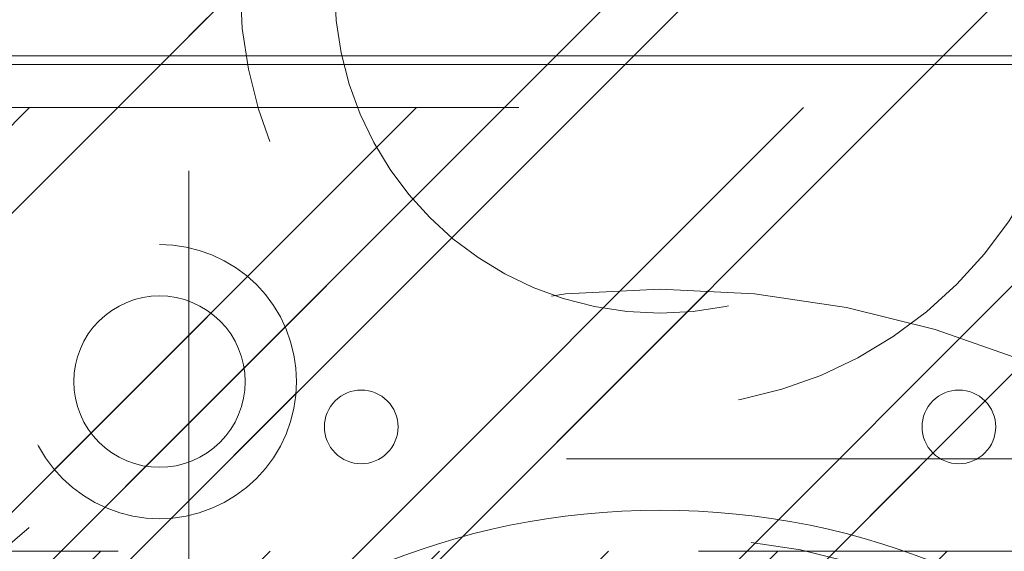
# Model space of a CAD drawing. Header units: inches. Extents: x -465 to -303, y -234 to 7.
# Tile 63 of 71: x -331.57 to -329.31, y 2.28 to 3.5. Entities that reach past the tile are written whole.
import ezdxf

# ---------------------------------------------------------------- set-up
doc = ezdxf.new("R2010")
doc.units = ezdxf.units.IN
doc.header["$LTSCALE"] = 32
doc.header["$MEASUREMENT"] = 0
doc.linetypes.add('Dash Style-1', pattern=[0.083328, 0.041656, -0.041672])
for name, color, linetype, lineweight in [('DashLine', 7, 'Dash Style-1', 13), ('DashLineFill', 7, 'Dash Style-1', 13), ('Drawing', 7, 'Continuous', 18), ('None', 7, 'Continuous', 18), ('SolidLine', 7, 'Continuous', 15), ('Wood_1-H', 7, 'Continuous', 13)]:
    doc.layers.add(name, color=color, linetype=linetype, lineweight=lineweight)
doc.layers.add('Electrical', color=1, linetype='Dash Style-1', lineweight=15, true_color=0xff0000)
pattern_1 = [(45, (0, 0), (-1.61301565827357, 1.935715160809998), []), (45, (-1.0608, 1.0608), (-0.4723460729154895, 0.4167612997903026), [])]

# ---------------------------------------------------------------- blocks, each defined once
blk = doc.blocks.new('1BRPFY-Leg_Plate (2D)')
at = {"layer": 'DashLineFill', "linetype": 'Continuous', "lineweight": 13}
h = blk.add_hatch(dxfattribs=at)
h.set_pattern_fill('Steel', color=253, style=0, pattern_type=2)
h.set_pattern_definition(pattern_1)
edge = h.paths.add_edge_path()
edge.add_arc((-1.704724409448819, -1.704724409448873), 0.125984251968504, 179.9999999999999, 269.9999999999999)
edge.add_line((-1.704724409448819, -1.830708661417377), (1.704724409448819, -1.830708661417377))
edge.add_arc((1.704724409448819, -1.704724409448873), 0.125984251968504, 270.0000000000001, 360.0000000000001)
edge.add_line((1.830708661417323, -1.704724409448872), (1.830708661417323, 1.704724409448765))
edge.add_arc((1.704724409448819, 1.704724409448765), 0.1259842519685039, 0, 90)
edge.add_line((1.704724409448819, 1.830708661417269), (-1.704724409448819, 1.830708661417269))
edge.add_arc((-1.704724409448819, 1.704724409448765), 0.1259842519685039, 90, 180)
edge.add_line((-1.830708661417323, 1.704724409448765), (-1.830708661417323, -1.704724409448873))
at = {"layer": 'DashLineFill', "flags": 128}
blk.add_lwpolyline([(-1.830708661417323, -1.704724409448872, 0.414213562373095), (-1.704724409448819, -1.830708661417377), (1.704724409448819, -1.830708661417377, 0.414213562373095), (1.830708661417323, -1.704724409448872), (1.830708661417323, 1.704724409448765, 0.414213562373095), (1.704724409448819, 1.830708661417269), (-1.704724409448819, 1.830708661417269, 0.414213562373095), (-1.830708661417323, 1.704724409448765)], format="xyb", close=True, dxfattribs=at)
blk = doc.blocks.new('1BRPX5-Util_Bkt_Sm-F (2D)')
at = {"layer": 'DashLineFill', "linetype": 'Continuous', "lineweight": 13}
h = blk.add_hatch(dxfattribs=at)
h.set_pattern_fill('Steel', color=253, style=0, pattern_type=2)
h.set_pattern_definition(pattern_1)
edge = h.paths.add_edge_path()
edge.add_line((-4.468503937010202, 4.413385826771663), (-3.12992125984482, 4.413385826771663))
edge.add_line((-3.12992125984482, 4.413385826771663), (-3.12992125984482, -1.854330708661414))
edge.add_line((-3.12992125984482, -1.854330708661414), (-4.468503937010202, -1.854330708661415))
edge.add_line((-4.468503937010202, -1.854330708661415), (-4.468503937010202, -1.988188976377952))
edge.add_line((-4.468503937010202, -1.988188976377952), (-2.421259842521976, -1.988188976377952))
edge.add_line((-2.421259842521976, -1.988188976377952), (-2.421259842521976, -2.366141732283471))
edge.add_arc((-2.303149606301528, -2.366141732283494), 0.1181102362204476, 179.9999999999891, 270.000000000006)
edge.add_line((-2.303149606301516, -2.484251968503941), (2.303149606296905, -2.484251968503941))
edge.add_arc((2.303149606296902, -2.366141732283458), 0.1181102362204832, 270.0000000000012, 359.9999999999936)
edge.add_line((2.421259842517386, -2.366141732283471), (2.421259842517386, -1.988188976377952))
edge.add_line((2.421259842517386, -1.988188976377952), (4.468503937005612, -1.988188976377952))
edge.add_line((4.468503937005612, -1.988188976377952), (4.468503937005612, -1.854330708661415))
edge.add_line((4.468503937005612, -1.854330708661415), (3.12992125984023, -1.854330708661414))
edge.add_line((3.12992125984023, -1.854330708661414), (3.12992125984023, 4.413385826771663))
edge.add_line((3.12992125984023, 4.413385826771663), (4.468503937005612, 4.413385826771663))
edge.add_line((4.468503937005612, 4.413385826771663), (4.468503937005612, 4.547244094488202))
edge.add_line((4.468503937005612, 4.547244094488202), (2.421259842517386, 4.547244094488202))
edge.add_line((2.421259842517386, 4.547244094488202), (2.421259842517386, 4.925196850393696))
edge.add_arc((2.303149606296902, 4.925196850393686), 0.1181102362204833, 5.365542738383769e-12, 89.99999999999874)
edge.add_line((2.303149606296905, 5.043307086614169), (-2.303149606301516, 5.043307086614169))
edge.add_arc((-2.303149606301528, 4.92519685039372), 0.1181102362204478, 89.99999999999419, 180.0000000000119)
edge.add_line((-2.421259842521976, 4.925196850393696), (-2.421259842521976, 4.547244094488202))
edge.add_line((-2.421259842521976, 4.547244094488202), (-4.468503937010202, 4.547244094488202))
edge.add_line((-4.468503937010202, 4.547244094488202), (-4.468503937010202, 4.413385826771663))
blk = doc.blocks.new('Slate-LegBrace (2D)')
at = {"layer": 'DashLineFill', "linetype": 'Continuous', "lineweight": 13}
h = blk.add_hatch(dxfattribs=at)
h.set_pattern_fill('Steel', color=253, style=0, pattern_type=2)
h.set_pattern_definition(pattern_1)
edge = h.paths.add_edge_path()
edge.add_line((-2.199587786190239, 0.1351515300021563), (-1.374775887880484, 0.1351515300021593))
edge.add_arc((3.636636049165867e-15, 0.01355418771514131), 1.380142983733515, 5.054592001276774, 174.9454079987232, ccw=False)
edge.add_line((1.374775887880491, 0.1351515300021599), (2.199718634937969, 0.1351515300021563))
edge.add_arc((6.542437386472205e-05, 0.01705725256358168), 2.202821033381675, 3.07312710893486, 176.9268728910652)
h = blk.add_hatch(dxfattribs=at)
h.set_pattern_fill('Steel', color=253, style=0, pattern_type=2)
h.set_pattern_definition(pattern_1)
h.paths.add_polyline_path([(-0.6866374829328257, 1.819226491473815), (-0.6949338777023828, 1.819634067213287), (-0.7031503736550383, 1.820852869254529), (-0.7112078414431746, 1.822871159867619), (-0.719028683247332, 1.825669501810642), (-0.7265375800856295, 1.829220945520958), (-0.7336622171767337, 1.833491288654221), (-0.7403339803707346, 1.83843940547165), (-0.7464886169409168, 1.844017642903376), (-0.7520668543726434, 1.850172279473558), (-0.7570149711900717, 1.856844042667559), (-0.7612853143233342, 1.863968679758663), (-0.7648367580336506, 1.871477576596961), (-0.7676350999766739, 1.879298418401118), (-0.7696533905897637, 1.887355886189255), (-0.7708721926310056, 1.89557238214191), (-0.7712797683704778, 1.903868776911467), (-0.7708721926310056, 1.912165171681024), (-0.7696533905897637, 1.92038166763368), (-0.7676350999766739, 1.928439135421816), (-0.7648367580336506, 1.936259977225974), (-0.7612853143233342, 1.943768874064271), (-0.7570149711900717, 1.950893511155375), (-0.7520668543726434, 1.957565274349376), (-0.7464886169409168, 1.963719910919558), (-0.7403339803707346, 1.969298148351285), (-0.7336622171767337, 1.974246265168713), (-0.7265375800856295, 1.978516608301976), (-0.719028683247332, 1.982068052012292), (-0.7112078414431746, 1.984866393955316), (-0.7031503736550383, 1.986884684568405), (-0.6949338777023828, 1.988103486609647), (-0.6866374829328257, 1.988511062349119), (-0.6783410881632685, 1.988103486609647), (-0.670124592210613, 1.986884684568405), (-0.6620671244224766, 1.984866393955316), (-0.6542462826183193, 1.982068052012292), (-0.6467373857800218, 1.978516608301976), (-0.6396127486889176, 1.974246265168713), (-0.6329409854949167, 1.969298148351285), (-0.6267863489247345, 1.963719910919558), (-0.6212081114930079, 1.957565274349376), (-0.6162599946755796, 1.950893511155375), (-0.6119896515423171, 1.943768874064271), (-0.6084382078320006, 1.936259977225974), (-0.6056398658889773, 1.928439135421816), (-0.6036215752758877, 1.92038166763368), (-0.6024027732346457, 1.912165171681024), (-0.6019951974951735, 1.903868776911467), (-0.6024027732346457, 1.89557238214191), (-0.6036215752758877, 1.887355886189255), (-0.6056398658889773, 1.879298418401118), (-0.6084382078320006, 1.871477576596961), (-0.6119896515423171, 1.863968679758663), (-0.6162599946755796, 1.856844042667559), (-0.6212081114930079, 1.850172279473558), (-0.6267863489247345, 1.844017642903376), (-0.6329409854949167, 1.83843940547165), (-0.6396127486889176, 1.833491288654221), (-0.6467373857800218, 1.829220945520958), (-0.6542462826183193, 1.825669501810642), (-0.6620671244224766, 1.822871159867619), (-0.670124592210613, 1.820852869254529), (-0.6783410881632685, 1.819634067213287)])
h = blk.add_hatch(dxfattribs=at)
h.set_pattern_fill('Steel', color=253, style=0, pattern_type=2)
h.set_pattern_definition(pattern_1)
h.paths.add_polyline_path([(0.6865492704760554, 1.819226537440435), (0.6782533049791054, 1.81964275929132), (0.6700380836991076, 1.820870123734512), (0.661982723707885, 1.822896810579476), (0.654164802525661, 1.825703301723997), (0.6466596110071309, 1.829262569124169), (0.6395394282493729, 1.833540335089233), (0.6328728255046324, 1.838495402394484), (0.6267240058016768, 1.844080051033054), (0.6211521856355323, 1.850240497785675), (0.6162110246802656, 1.856917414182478), (0.6119481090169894, 1.864046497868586), (0.6084044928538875, 1.871559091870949), (0.6056143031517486, 1.879382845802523), (0.6036044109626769, 1.887442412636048), (0.6023941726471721, 1.895660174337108), (0.6019952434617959, 1.903956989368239), (0.6024114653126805, 1.912252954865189), (0.6036388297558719, 1.920468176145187), (0.6056655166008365, 1.92852353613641), (0.6084720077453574, 1.936341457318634), (0.6120312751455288, 1.943846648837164), (0.6163090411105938, 1.950966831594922), (0.6212641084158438, 1.957633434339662), (0.626848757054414, 1.963782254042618), (0.6330092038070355, 1.969354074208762), (0.6396861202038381, 1.974295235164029), (0.6468152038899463, 1.978558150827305), (0.6543277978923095, 1.982101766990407), (0.6621515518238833, 1.984891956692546), (0.6702111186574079, 1.986901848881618), (0.6784288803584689, 1.988112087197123), (0.6867256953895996, 1.988511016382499), (0.6950216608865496, 1.988094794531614), (0.7032368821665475, 1.986867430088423), (0.71129224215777, 1.984840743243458), (0.719110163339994, 1.982034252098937), (0.7266153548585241, 1.978474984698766), (0.733735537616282, 1.974197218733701), (0.7404021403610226, 1.969242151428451), (0.7465509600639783, 1.963657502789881), (0.7521227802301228, 1.957497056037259), (0.7570639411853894, 1.950820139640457), (0.7613268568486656, 1.943691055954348), (0.7648704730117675, 1.936178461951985), (0.7676606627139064, 1.928354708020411), (0.7696705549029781, 1.920295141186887), (0.7708807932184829, 1.912077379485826), (0.771279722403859, 1.903780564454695), (0.7708635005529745, 1.895484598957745), (0.7696361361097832, 1.887269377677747), (0.7676094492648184, 1.879214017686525), (0.7648029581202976, 1.871396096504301), (0.7612436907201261, 1.863890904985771), (0.7569659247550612, 1.856770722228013), (0.7520108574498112, 1.850104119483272), (0.7464262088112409, 1.843955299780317), (0.7402657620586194, 1.838383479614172), (0.7335888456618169, 1.833442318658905), (0.7264597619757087, 1.829179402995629), (0.7189471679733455, 1.825635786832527), (0.7111234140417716, 1.822845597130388), (0.7030638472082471, 1.820835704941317), (0.6948460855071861, 1.819625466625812)])
at = {"layer": 'DashLineFill', "flags": 128}
blk.add_lwpolyline([(-2.199587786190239, 0.1351515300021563), (-1.374775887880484, 0.1351515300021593, -0.9154551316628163), (1.374775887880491, 0.1351515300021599), (2.199718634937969, 0.1351515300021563, 0.9477524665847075)], format="xyb", close=True, dxfattribs=at)
for points in [[(-0.6866374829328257, 1.819226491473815), (-0.6949338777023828, 1.819634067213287), (-0.7031503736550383, 1.820852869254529), (-0.7112078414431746, 1.822871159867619), (-0.719028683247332, 1.825669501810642), (-0.7265375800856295, 1.829220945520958), (-0.7336622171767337, 1.833491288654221), (-0.7403339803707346, 1.83843940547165), (-0.7464886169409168, 1.844017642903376), (-0.7520668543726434, 1.850172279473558), (-0.7570149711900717, 1.856844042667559), (-0.7612853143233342, 1.863968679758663), (-0.7648367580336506, 1.871477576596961), (-0.7676350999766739, 1.879298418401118), (-0.7696533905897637, 1.887355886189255), (-0.7708721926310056, 1.89557238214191), (-0.7712797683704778, 1.903868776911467), (-0.7708721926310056, 1.912165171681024), (-0.7696533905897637, 1.92038166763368), (-0.7676350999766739, 1.928439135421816), (-0.7648367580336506, 1.936259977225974), (-0.7612853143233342, 1.943768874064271), (-0.7570149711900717, 1.950893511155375), (-0.7520668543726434, 1.957565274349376), (-0.7464886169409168, 1.963719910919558), (-0.7403339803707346, 1.969298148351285), (-0.7336622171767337, 1.974246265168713), (-0.7265375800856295, 1.978516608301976), (-0.719028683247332, 1.982068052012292), (-0.7112078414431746, 1.984866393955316), (-0.7031503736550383, 1.986884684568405), (-0.6949338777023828, 1.988103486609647), (-0.6866374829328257, 1.988511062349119), (-0.6783410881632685, 1.988103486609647), (-0.670124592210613, 1.986884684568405), (-0.6620671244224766, 1.984866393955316), (-0.6542462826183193, 1.982068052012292), (-0.6467373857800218, 1.978516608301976), (-0.6396127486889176, 1.974246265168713), (-0.6329409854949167, 1.969298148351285), (-0.6267863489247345, 1.963719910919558), (-0.6212081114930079, 1.957565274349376), (-0.6162599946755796, 1.950893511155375), (-0.6119896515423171, 1.943768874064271), (-0.6084382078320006, 1.936259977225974), (-0.6056398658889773, 1.928439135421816), (-0.6036215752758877, 1.92038166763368), (-0.6024027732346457, 1.912165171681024), (-0.6019951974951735, 1.903868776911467), (-0.6024027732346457, 1.89557238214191), (-0.6036215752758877, 1.887355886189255), (-0.6056398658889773, 1.879298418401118), (-0.6084382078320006, 1.871477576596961), (-0.6119896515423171, 1.863968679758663), (-0.6162599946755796, 1.856844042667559), (-0.6212081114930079, 1.850172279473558), (-0.6267863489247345, 1.844017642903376), (-0.6329409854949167, 1.83843940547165), (-0.6396127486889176, 1.833491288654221), (-0.6467373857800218, 1.829220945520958), (-0.6542462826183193, 1.825669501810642), (-0.6620671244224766, 1.822871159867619), (-0.670124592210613, 1.820852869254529), (-0.6783410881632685, 1.819634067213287)], [(0.6865492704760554, 1.819226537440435), (0.6782533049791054, 1.81964275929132), (0.6700380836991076, 1.820870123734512), (0.661982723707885, 1.822896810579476), (0.654164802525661, 1.825703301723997), (0.6466596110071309, 1.829262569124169), (0.6395394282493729, 1.833540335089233), (0.6328728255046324, 1.838495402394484), (0.6267240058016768, 1.844080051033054), (0.6211521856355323, 1.850240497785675), (0.6162110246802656, 1.856917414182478), (0.6119481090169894, 1.864046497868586), (0.6084044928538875, 1.871559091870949), (0.6056143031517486, 1.879382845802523), (0.6036044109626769, 1.887442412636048), (0.6023941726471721, 1.895660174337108), (0.6019952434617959, 1.903956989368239), (0.6024114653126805, 1.912252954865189), (0.6036388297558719, 1.920468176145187), (0.6056655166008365, 1.92852353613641), (0.6084720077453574, 1.936341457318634), (0.6120312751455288, 1.943846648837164), (0.6163090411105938, 1.950966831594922), (0.6212641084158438, 1.957633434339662), (0.626848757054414, 1.963782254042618), (0.6330092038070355, 1.969354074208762), (0.6396861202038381, 1.974295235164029), (0.6468152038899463, 1.978558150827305), (0.6543277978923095, 1.982101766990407), (0.6621515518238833, 1.984891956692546), (0.6702111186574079, 1.986901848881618), (0.6784288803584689, 1.988112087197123), (0.6867256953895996, 1.988511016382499), (0.6950216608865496, 1.988094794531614), (0.7032368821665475, 1.986867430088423), (0.71129224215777, 1.984840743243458), (0.719110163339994, 1.982034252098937), (0.7266153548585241, 1.978474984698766), (0.733735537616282, 1.974197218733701), (0.7404021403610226, 1.969242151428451), (0.7465509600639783, 1.963657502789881), (0.7521227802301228, 1.957497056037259), (0.7570639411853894, 1.950820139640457), (0.7613268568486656, 1.943691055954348), (0.7648704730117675, 1.936178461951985), (0.7676606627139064, 1.928354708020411), (0.7696705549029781, 1.920295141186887), (0.7708807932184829, 1.912077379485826), (0.771279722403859, 1.903780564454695), (0.7708635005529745, 1.895484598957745), (0.7696361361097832, 1.887269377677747), (0.7676094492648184, 1.879214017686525), (0.7648029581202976, 1.871396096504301), (0.7612436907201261, 1.863890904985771), (0.7569659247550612, 1.856770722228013), (0.7520108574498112, 1.850104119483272), (0.7464262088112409, 1.843955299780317), (0.7402657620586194, 1.838383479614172), (0.7335888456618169, 1.833442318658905), (0.7264597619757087, 1.829179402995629), (0.7189471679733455, 1.825635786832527), (0.7111234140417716, 1.822845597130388), (0.7030638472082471, 1.820835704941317), (0.6948460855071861, 1.819625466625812)]]:
    blk.add_lwpolyline(points, close=True, dxfattribs=at)
blk = doc.blocks.new('TLLegSleeve (2D)')
at = {"layer": 'DashLineFill', "linetype": 'Continuous', "lineweight": 13}
h = blk.add_hatch(dxfattribs=at)
h.set_pattern_fill('Steel', color=253, style=0, pattern_type=2)
h.set_pattern_definition(pattern_1)
edge = h.paths.add_edge_path()
edge.add_line((1.08267716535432, 1.402343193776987), (1.08267716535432, 2.913385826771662))
edge.add_arc((-1.707523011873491e-13, 2.913385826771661), 1.08267716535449, 4.479377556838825e-14, 180)
edge.add_line((-1.082677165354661, 2.913385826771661), (-1.08267716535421, 1.402343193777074))
edge.add_arc((-1.332267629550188e-15, 2.886579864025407e-15), 1.771653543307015, 127.6698869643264, 412.330113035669)
edge.add_line((1.08267716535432, 1.402343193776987), (1.08267716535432, 1.402343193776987))
edge = h.paths.add_edge_path()
edge.add_arc((1.665334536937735e-15, 2.91338582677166), 0.7480314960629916, 180, 360)
edge.add_arc((1.665334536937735e-15, 2.91338582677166), 0.7480314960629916, 9.54166404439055e-15, 180)
edge.add_line((-0.7480314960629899, 2.91338582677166), (-0.7480314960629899, 2.91338582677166))
edge = h.paths.add_edge_path()
edge.add_arc((-1.723066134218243e-13, 5.70119602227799e-16), 1.437007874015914, 180, 360)
edge.add_arc((-1.723066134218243e-13, 9.149983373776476e-17), 1.437007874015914, 9.541664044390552e-15, 180)
edge.add_line((-1.437007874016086, 3.308097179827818e-16), (-1.437007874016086, 3.308097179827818e-16))
at = {"layer": 'DashLine', "color": 8, "flags": 128}
for points in [[(0.9645669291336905, 2.913385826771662), (0.9599222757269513, 2.818841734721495), (0.9460330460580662, 2.725208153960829), (0.9230330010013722, 2.633386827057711), (0.8911436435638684, 2.544262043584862), (0.8506720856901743, 2.458692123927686), (0.8020080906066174, 2.37750115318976), (0.7456203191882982, 2.301471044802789), (0.6820518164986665, 2.231334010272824), (0.6119147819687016, 2.167765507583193), (0.5358846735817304, 2.111377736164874), (0.4546937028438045, 2.062713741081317), (0.3691237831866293, 2.022242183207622), (0.2799989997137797, 1.990352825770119), (0.1881776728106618, 1.967352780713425), (0.09454409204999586, 1.95346355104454), (-1.71201635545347e-13, 1.9488188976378), (-0.09454409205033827, 1.95346355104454), (-0.1881776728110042, 1.967352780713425), (-0.2799989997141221, 1.990352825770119), (-0.3691237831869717, 2.022242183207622), (-0.454693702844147, 2.062713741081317), (-0.5358846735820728, 2.111377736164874), (-0.611914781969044, 2.167765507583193), (-0.6820518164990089, 2.231334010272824), (-0.7456203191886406, 2.301471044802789), (-0.8020080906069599, 2.37750115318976), (-0.8506720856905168, 2.458692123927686), (-0.8911436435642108, 2.544262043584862), (-0.9230330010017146, 2.633386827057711), (-0.9460330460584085, 2.725208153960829), (-0.9599222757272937, 2.818841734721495), (-0.9645669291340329, 2.913385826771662), (-0.9599222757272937, 3.007929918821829), (-0.9460330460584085, 3.101563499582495), (-0.9230330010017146, 3.193384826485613), (-0.8911436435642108, 3.282509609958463), (-0.8506720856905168, 3.368079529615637), (-0.8020080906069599, 3.449270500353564), (-0.7456203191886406, 3.525300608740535), (-0.6820518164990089, 3.5954376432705), (-0.611914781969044, 3.659006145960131), (-0.5358846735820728, 3.715393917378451), (-0.454693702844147, 3.764057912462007), (-0.3691237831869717, 3.804529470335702), (-0.2799989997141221, 3.836418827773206), (-0.1881776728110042, 3.859418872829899), (-0.09454409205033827, 3.873308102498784), (-1.71201635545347e-13, 3.877952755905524), (0.09454409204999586, 3.873308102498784), (0.1881776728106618, 3.859418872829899), (0.2799989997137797, 3.836418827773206), (0.3691237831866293, 3.804529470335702), (0.4546937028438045, 3.764057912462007), (0.5358846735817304, 3.715393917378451), (0.6119147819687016, 3.659006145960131), (0.6820518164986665, 3.5954376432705), (0.7456203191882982, 3.525300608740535), (0.8020080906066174, 3.449270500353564), (0.8506720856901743, 3.368079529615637), (0.8911436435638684, 3.282509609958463), (0.9230330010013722, 3.193384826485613), (0.9460330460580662, 3.101563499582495), (0.9599222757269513, 3.007929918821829)], [(1.653543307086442, 1.118599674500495e-14), (1.645581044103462, -0.1620755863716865), (1.621770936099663, -0.3225902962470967), (1.582342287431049, -0.4799982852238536), (1.527674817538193, -0.6327836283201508), (1.45829500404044, -0.7794749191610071), (1.374871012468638, -0.9186594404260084), (1.278206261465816, -1.048996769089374), (1.169231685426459, -1.169231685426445), (1.048996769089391, -1.278206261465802), (0.918659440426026, -1.374871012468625), (0.7794749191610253, -1.458295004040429), (0.6327836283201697, -1.527674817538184), (0.4799982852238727, -1.582342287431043), (0.3225902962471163, -1.621770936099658), (0.1620755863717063, -1.645581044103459), (8.723964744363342e-15, -1.653543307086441), (-0.162075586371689, -1.645581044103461), (-0.3225902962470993, -1.621770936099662), (-0.4799982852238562, -1.582342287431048), (-0.6327836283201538, -1.527674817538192), (-0.7794749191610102, -1.458295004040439), (-0.9186594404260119, -1.374871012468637), (-1.048996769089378, -1.278206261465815), (-1.169231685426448, -1.169231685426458), (-1.278206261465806, -1.048996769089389), (-1.374871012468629, -0.9186594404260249), (-1.458295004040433, -0.7794749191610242), (-1.527674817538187, -0.6327836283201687), (-1.582342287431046, -0.4799982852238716), (-1.621770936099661, -0.3225902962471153), (-1.645581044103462, -0.1620755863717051), (-1.653543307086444, -7.741682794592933e-15), (-1.645581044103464, 0.1620755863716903), (-1.621770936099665, 0.3225902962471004), (-1.582342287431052, 0.4799982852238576), (-1.527674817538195, 0.6327836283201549), (-1.458295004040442, 0.7794749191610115), (-1.37487101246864, 0.918659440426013), (-1.278206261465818, 1.048996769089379), (-1.169231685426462, 1.169231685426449), (-1.048996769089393, 1.278206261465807), (-0.9186594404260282, 1.37487101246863), (-0.7794749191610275, 1.458295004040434), (-0.6327836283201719, 1.527674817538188), (-0.479998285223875, 1.582342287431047), (-0.3225902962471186, 1.621770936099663), (-0.1620755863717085, 1.645581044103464), (-1.096189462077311e-14, 1.653543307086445), (0.1620755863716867, 1.645581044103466), (0.3225902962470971, 1.621770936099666), (0.479998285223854, 1.582342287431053), (0.6327836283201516, 1.527674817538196), (0.7794749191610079, 1.458295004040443), (0.9186594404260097, 1.374871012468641), (1.048996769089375, 1.278206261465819), (1.169231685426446, 1.169231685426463), (1.278206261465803, 1.048996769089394), (1.374871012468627, 0.9186594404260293), (1.458295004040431, 0.7794749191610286), (1.527674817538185, 0.6327836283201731), (1.582342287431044, 0.4799982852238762), (1.621770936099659, 0.3225902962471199), (1.64558104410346, 0.1620755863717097)]]:
    blk.add_lwpolyline(points, close=True, dxfattribs=at)
at = {"layer": 'DashLineFill', "flags": 128}
for points in [[(1.08267716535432, 1.402343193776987), (1.08267716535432, 2.913385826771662, 0.9999999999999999), (-1.082677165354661, 2.913385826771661), (-1.08267716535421, 1.402343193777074, 2.931618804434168), (1.08267716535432, 1.402343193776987)], [(-0.7480314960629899, 2.91338582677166, 0.9999999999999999), (0.7480314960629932, 2.91338582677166, 0.9999999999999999), (-0.7480314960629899, 2.91338582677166)]]:
    blk.add_lwpolyline(points, format="xyb", close=True, dxfattribs=at)
blk = doc.blocks.new('Group-10')
at = {"layer": 'SolidLine', "flags": 128}
blk.add_lwpolyline([(79.23228346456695, -5.31496062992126, -0.414213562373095), (80.94488188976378, -3.602362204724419, -0.4142135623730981), (82.65748031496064, -5.31496062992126, -0.4142135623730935), (80.94488188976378, -7.027559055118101, -0.414213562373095)], format="xyb", close=True, dxfattribs=at)
at = {"layer": 'Wood_1-H', "color": 7}
for name, p in [('1BRPX5-Util_Bkt_Sm-F (2D)', (80.94488188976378, -5.314960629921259)), ('TLLegSleeve (2D)', (80.94488188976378, -5.31496062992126)), ('Slate-LegBrace (2D)', (80.94488188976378, -5.31496062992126)), ('1BRPFY-Leg_Plate (2D)', (80.94488188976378, -5.31496062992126))]:
    blk.add_blockref(name, p, dxfattribs=at)
blk = doc.blocks.new('Group-11')
at = {"layer": 'None'}
blk.add_blockref('Group-10', (0, 0), dxfattribs=at)
blk = doc.blocks.new('SL Utility Cabinet (2D)')
at = {"layer": 'None'}
blk.add_blockref('Group-11', (0, 0), dxfattribs=at)
at = {"layer": 'Drawing', "color": 0, "flags": 1}
for tag in ['Tag', 'Catalog', 'Option1', 'Option2', 'Option3', 'Option4', 'Option5', 'Option6', 'Option7', 'Option8', 'Option9', 'Option10', 'Option11', 'Option12', 'Custom', 'FinishGroup', 'Discount', 'Item2', 'Item3', 'Item6', 'Item9', 'Item10', 'Item12', 'Item13', 'Item16', 'Item19', 'Item20', 'Item21', 'Item22', 'Item23', 'Item24', 'Item25', 'Item8', 'Item18', 'Item1', 'Item4', 'Item5', 'Item7', 'Item11', 'Item14', 'Item15', 'Item17']:
    blk.add_attdef(tag, (-51.58792002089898, 4.551681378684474), '', height=0.007086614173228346, dxfattribs=at)
blk = doc.blocks.new('Group-31')
at = {"layer": 'SolidLine', "flags": 128}
blk.add_lwpolyline([(37.08661417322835, -2.559055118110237), (88.83858267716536, -2.559055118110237), (88.83858267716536, -2.578740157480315), (37.08661417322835, -2.578740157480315)], close=True, dxfattribs=at)
blk = doc.blocks.new('Group-38')
at = {"layer": 'None'}
blk.add_blockref('Group-31', (0, 0), dxfattribs=at)
blk = doc.blocks.new('1BRPT9-Bracket (2D)')
at = {"layer": 'DashLineFill', "linetype": 'Continuous', "lineweight": 13}
h = blk.add_hatch(dxfattribs=at)
h.set_pattern_fill('Steel', color=253, style=0, pattern_type=2)
h.set_pattern_definition(pattern_1)
edge = h.paths.add_edge_path()
edge.add_arc((1.677931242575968, -8.488188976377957), 0.2519685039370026, 269.999999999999, 360.0000000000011)
edge.add_line((1.929899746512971, -8.488188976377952), (1.929899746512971, -7.480314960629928))
edge.add_line((1.929899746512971, -7.480314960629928), (2.323600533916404, -7.480314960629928))
edge.add_line((2.323600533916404, -7.480314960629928), (2.323600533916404, 7.461135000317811))
edge.add_line((2.323600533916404, 7.461135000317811), (1.929899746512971, 7.480314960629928))
edge.add_line((1.929899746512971, 7.480314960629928), (1.929899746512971, 8.488188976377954))
edge.add_arc((1.677931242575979, 8.488188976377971), 0.2519685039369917, 359.999999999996, 450.0000000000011)
edge.add_line((1.677931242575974, 8.740157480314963), (-2.32206875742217, 8.740157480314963))
edge.add_line((-2.32206875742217, 8.740157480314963), (-2.32206875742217, -8.74015748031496))
edge.add_line((-2.32206875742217, -8.74015748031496), (1.677931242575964, -8.74015748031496))
h = blk.add_hatch(dxfattribs=at)
h.set_pattern_fill('Steel', color=253, style=0, pattern_type=2)
h.set_pattern_definition(pattern_1)
h.paths.add_polyline_path([(1.150372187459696, -8.425196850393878), (1.119500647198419, -8.423680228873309), (1.088926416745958, -8.419144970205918), (1.058943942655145, -8.411634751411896), (1.029841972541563, -8.401221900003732), (1.00190077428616, -8.388006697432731), (0.9753894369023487, -8.372116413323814), (0.9505632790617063, -8.353704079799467), (0.9276613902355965, -8.33294701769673), (0.9069043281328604, -8.31004512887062), (0.8884919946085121, -8.285218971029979), (0.8726017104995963, -8.258707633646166), (0.8593865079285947, -8.230766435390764), (0.8489736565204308, -8.201664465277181), (0.8414634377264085, -8.17168199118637), (0.8369281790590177, -8.141107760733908), (0.8354115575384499, -8.11023622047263), (0.8369281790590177, -8.079364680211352), (0.8414634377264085, -8.048790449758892), (0.8489736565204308, -8.018807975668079), (0.8593865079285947, -7.989706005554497), (0.8726017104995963, -7.961764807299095), (0.8884919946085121, -7.935253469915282), (0.9069043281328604, -7.91042731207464), (0.9276613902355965, -7.887525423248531), (0.9505632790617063, -7.866768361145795), (0.9753894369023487, -7.848356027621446), (1.00190077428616, -7.832465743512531), (1.029841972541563, -7.819250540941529), (1.058943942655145, -7.808837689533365), (1.088926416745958, -7.801327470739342), (1.119500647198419, -7.796792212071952), (1.150372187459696, -7.795275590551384), (1.181243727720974, -7.796792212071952), (1.211817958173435, -7.801327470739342), (1.241800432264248, -7.808837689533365), (1.27090240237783, -7.819250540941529), (1.298843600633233, -7.832465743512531), (1.325354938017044, -7.848356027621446), (1.350181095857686, -7.866768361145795), (1.373082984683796, -7.887525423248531), (1.393840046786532, -7.91042731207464), (1.41225238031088, -7.935253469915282), (1.428142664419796, -7.961764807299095), (1.441357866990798, -7.989706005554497), (1.451770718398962, -8.018807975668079), (1.459280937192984, -8.048790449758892), (1.463816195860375, -8.079364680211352), (1.465332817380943, -8.11023622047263), (1.463816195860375, -8.141107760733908), (1.459280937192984, -8.17168199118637), (1.451770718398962, -8.201664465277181), (1.441357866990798, -8.230766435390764), (1.428142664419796, -8.258707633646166), (1.41225238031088, -8.285218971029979), (1.393840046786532, -8.31004512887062), (1.373082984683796, -8.33294701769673), (1.350181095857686, -8.353704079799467), (1.325354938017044, -8.372116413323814), (1.298843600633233, -8.388006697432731), (1.27090240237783, -8.401221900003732), (1.241800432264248, -8.411634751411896), (1.211817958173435, -8.419144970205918), (1.181243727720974, -8.423680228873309)])
h = blk.add_hatch(dxfattribs=at)
h.set_pattern_fill('Steel', color=253, style=0, pattern_type=2)
h.set_pattern_definition(pattern_1)
h.paths.add_polyline_path([(1.150372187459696, -8.307086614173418), (1.131077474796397, -8.306138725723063), (1.111968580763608, -8.303304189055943), (1.093229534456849, -8.29861030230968), (1.07504080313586, -8.292102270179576), (1.057577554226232, -8.2838427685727), (1.04100796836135, -8.273911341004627), (1.025491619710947, -8.262403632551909), (1.011177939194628, -8.2494304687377), (0.9982047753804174, -8.23511678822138), (0.9866970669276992, -8.219600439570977), (0.9767656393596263, -8.203030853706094), (0.9685061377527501, -8.185567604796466), (0.9619981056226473, -8.167378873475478), (0.9573042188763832, -8.148639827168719), (0.9544696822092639, -8.12953093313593), (0.9535217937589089, -8.11023622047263), (0.9544696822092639, -8.090941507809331), (0.9573042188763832, -8.071832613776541), (0.9619981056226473, -8.053093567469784), (0.9685061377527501, -8.034904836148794), (0.9767656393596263, -8.017441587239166), (0.9866970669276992, -8.000872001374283), (0.9982047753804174, -7.985355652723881), (1.011177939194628, -7.971041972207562), (1.025491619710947, -7.958068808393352), (1.04100796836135, -7.946561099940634), (1.057577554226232, -7.936629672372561), (1.07504080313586, -7.928370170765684), (1.093229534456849, -7.921862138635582), (1.111968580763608, -7.917168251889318), (1.131077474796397, -7.914333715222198), (1.150372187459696, -7.913385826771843), (1.169666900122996, -7.914333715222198), (1.188775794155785, -7.917168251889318), (1.207514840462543, -7.921862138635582), (1.225703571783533, -7.928370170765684), (1.243166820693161, -7.936629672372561), (1.259736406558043, -7.946561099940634), (1.275252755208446, -7.958068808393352), (1.289566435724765, -7.971041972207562), (1.302539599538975, -7.985355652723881), (1.314047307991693, -8.000872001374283), (1.323978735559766, -8.017441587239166), (1.332238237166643, -8.034904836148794), (1.338746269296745, -8.053093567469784), (1.34344015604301, -8.071832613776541), (1.346274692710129, -8.090941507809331), (1.347222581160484, -8.11023622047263), (1.346274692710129, -8.12953093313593), (1.34344015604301, -8.148639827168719), (1.338746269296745, -8.167378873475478), (1.332238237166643, -8.185567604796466), (1.323978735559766, -8.203030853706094), (1.314047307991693, -8.219600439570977), (1.302539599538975, -8.23511678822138), (1.289566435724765, -8.2494304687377), (1.275252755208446, -8.262403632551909), (1.259736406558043, -8.273911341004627), (1.243166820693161, -8.2838427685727), (1.225703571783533, -8.292102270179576), (1.207514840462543, -8.29861030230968), (1.188775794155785, -8.303304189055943), (1.169666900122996, -8.306138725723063)])
at = {"layer": 'DashLineFill', "flags": 128}
blk.add_lwpolyline([(1.677931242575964, -8.74015748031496, 0.4142135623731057), (1.929899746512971, -8.488188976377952), (1.929899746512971, -7.480314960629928), (2.323600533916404, -7.480314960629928), (2.323600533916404, 7.461135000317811), (1.929899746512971, 7.480314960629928), (1.929899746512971, 8.488188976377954, 0.4142135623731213), (1.677931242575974, 8.740157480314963), (-2.32206875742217, 8.740157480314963), (-2.32206875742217, -8.74015748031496)], format="xyb", close=True, dxfattribs=at)
for points in [[(1.150372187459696, -8.425196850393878), (1.119500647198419, -8.423680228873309), (1.088926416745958, -8.419144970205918), (1.058943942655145, -8.411634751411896), (1.029841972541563, -8.401221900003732), (1.00190077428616, -8.388006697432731), (0.9753894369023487, -8.372116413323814), (0.9505632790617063, -8.353704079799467), (0.9276613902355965, -8.33294701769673), (0.9069043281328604, -8.31004512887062), (0.8884919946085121, -8.285218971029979), (0.8726017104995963, -8.258707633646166), (0.8593865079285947, -8.230766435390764), (0.8489736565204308, -8.201664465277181), (0.8414634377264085, -8.17168199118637), (0.8369281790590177, -8.141107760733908), (0.8354115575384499, -8.11023622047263), (0.8369281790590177, -8.079364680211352), (0.8414634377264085, -8.048790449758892), (0.8489736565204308, -8.018807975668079), (0.8593865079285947, -7.989706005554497), (0.8726017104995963, -7.961764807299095), (0.8884919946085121, -7.935253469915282), (0.9069043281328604, -7.91042731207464), (0.9276613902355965, -7.887525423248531), (0.9505632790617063, -7.866768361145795), (0.9753894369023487, -7.848356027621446), (1.00190077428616, -7.832465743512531), (1.029841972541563, -7.819250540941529), (1.058943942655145, -7.808837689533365), (1.088926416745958, -7.801327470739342), (1.119500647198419, -7.796792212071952), (1.150372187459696, -7.795275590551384), (1.181243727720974, -7.796792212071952), (1.211817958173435, -7.801327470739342), (1.241800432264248, -7.808837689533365), (1.27090240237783, -7.819250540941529), (1.298843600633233, -7.832465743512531), (1.325354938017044, -7.848356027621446), (1.350181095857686, -7.866768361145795), (1.373082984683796, -7.887525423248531), (1.393840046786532, -7.91042731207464), (1.41225238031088, -7.935253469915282), (1.428142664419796, -7.961764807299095), (1.441357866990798, -7.989706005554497), (1.451770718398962, -8.018807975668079), (1.459280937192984, -8.048790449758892), (1.463816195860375, -8.079364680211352), (1.465332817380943, -8.11023622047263), (1.463816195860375, -8.141107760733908), (1.459280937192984, -8.17168199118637), (1.451770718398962, -8.201664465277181), (1.441357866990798, -8.230766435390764), (1.428142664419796, -8.258707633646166), (1.41225238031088, -8.285218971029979), (1.393840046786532, -8.31004512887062), (1.373082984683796, -8.33294701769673), (1.350181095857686, -8.353704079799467), (1.325354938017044, -8.372116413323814), (1.298843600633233, -8.388006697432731), (1.27090240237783, -8.401221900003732), (1.241800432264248, -8.411634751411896), (1.211817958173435, -8.419144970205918), (1.181243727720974, -8.423680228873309)], [(1.150372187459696, -8.307086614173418), (1.131077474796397, -8.306138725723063), (1.111968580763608, -8.303304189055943), (1.093229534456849, -8.29861030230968), (1.07504080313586, -8.292102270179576), (1.057577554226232, -8.2838427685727), (1.04100796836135, -8.273911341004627), (1.025491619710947, -8.262403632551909), (1.011177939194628, -8.2494304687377), (0.9982047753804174, -8.23511678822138), (0.9866970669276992, -8.219600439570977), (0.9767656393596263, -8.203030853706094), (0.9685061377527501, -8.185567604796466), (0.9619981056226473, -8.167378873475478), (0.9573042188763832, -8.148639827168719), (0.9544696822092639, -8.12953093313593), (0.9535217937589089, -8.11023622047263), (0.9544696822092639, -8.090941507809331), (0.9573042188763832, -8.071832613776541), (0.9619981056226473, -8.053093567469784), (0.9685061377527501, -8.034904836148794), (0.9767656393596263, -8.017441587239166), (0.9866970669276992, -8.000872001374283), (0.9982047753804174, -7.985355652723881), (1.011177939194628, -7.971041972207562), (1.025491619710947, -7.958068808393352), (1.04100796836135, -7.946561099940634), (1.057577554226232, -7.936629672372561), (1.07504080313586, -7.928370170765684), (1.093229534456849, -7.921862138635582), (1.111968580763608, -7.917168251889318), (1.131077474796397, -7.914333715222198), (1.150372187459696, -7.913385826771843), (1.169666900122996, -7.914333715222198), (1.188775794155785, -7.917168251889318), (1.207514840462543, -7.921862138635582), (1.225703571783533, -7.928370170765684), (1.243166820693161, -7.936629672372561), (1.259736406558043, -7.946561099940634), (1.275252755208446, -7.958068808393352), (1.289566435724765, -7.971041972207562), (1.302539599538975, -7.985355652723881), (1.314047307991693, -8.000872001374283), (1.323978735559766, -8.017441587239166), (1.332238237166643, -8.034904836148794), (1.338746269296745, -8.053093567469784), (1.34344015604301, -8.071832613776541), (1.346274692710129, -8.090941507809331), (1.347222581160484, -8.11023622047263), (1.346274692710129, -8.12953093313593), (1.34344015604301, -8.148639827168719), (1.338746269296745, -8.167378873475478), (1.332238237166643, -8.185567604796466), (1.323978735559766, -8.203030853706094), (1.314047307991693, -8.219600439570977), (1.302539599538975, -8.23511678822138), (1.289566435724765, -8.2494304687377), (1.275252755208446, -8.262403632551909), (1.259736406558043, -8.273911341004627), (1.243166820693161, -8.2838427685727), (1.225703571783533, -8.292102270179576), (1.207514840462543, -8.29861030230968), (1.188775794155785, -8.303304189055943), (1.169666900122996, -8.306138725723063)]]:
    blk.add_lwpolyline(points, close=True, dxfattribs=at)
blk = doc.blocks.new('Group-71')
at = {"layer": 'None', "color": 7, "rotation": 180}
blk.add_blockref('1BRPT9-Bracket (2D)', (80.94488188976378, -11.41732283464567), dxfattribs=at)
blk = doc.blocks.new('Group-78')
at = {"layer": 'None'}
blk.add_blockref('Group-38', (0, 0), dxfattribs=at)
blk.add_blockref('Group-71', (0, 0), dxfattribs=at)
blk = doc.blocks.new('SL L Desk (2D)')
at = {"layer": 'None'}
blk.add_blockref('Group-78', (0, 0), dxfattribs=at)
at = {"layer": 'Drawing', "color": 0, "flags": 1}
for tag in ['Tag', 'Catalog', 'Option1', 'Option2', 'Option3', 'Option4', 'Option5', 'Option6', 'Option7', 'Option8', 'Option9', 'Option10', 'Option11', 'Option12', 'Custom', 'FinishGroup', 'Discount', 'Item2', 'Item3', 'Item6', 'Item9', 'Item10', 'Item12', 'Item13', 'Item16', 'Item19', 'Item20', 'Item21', 'Item22', 'Item23', 'Item24', 'Item25', 'Item8', 'Item18', 'Item1', 'Item4', 'Item5', 'Item7', 'Item11', 'Item14', 'Item15', 'Item17']:
    blk.add_attdef(tag, (-51.58772091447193, -65.64095169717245), '', height=0.007086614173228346, dxfattribs=at)
blk = doc.blocks.new('Group-94')
at = {"layer": 'DashLine', "flags": 128}
blk.add_lwpolyline([(83.98818897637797, -13.27551181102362), (119.9724409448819, -13.27551181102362), (119.9724409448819, -15.69677165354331), (83.98818897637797, -15.69677165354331)], close=True, dxfattribs=at)
blk = doc.blocks.new('Group-95')
at = {"layer": 'Electrical', "linetype": 'Continuous', "lineweight": 5, "true_color": 0xdd0000}
h = blk.add_hatch(dxfattribs=at)
h.set_pattern_fill('ElectricalHatch', color=12, style=0, pattern_type=2)
h.set_pattern_definition([(45, (0, 0), (-0.3333333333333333, -0.7222222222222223), [])])
edge = h.paths.add_edge_path()
edge.add_arc((12.76771653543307, -16.00935039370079), 0.3125, 180, 270)
edge.add_line((12.76771653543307, -16.32185039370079), (119.2244094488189, -16.32185039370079))
edge.add_arc((119.2244094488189, -16.00935039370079), 0.3125, 270, 360)
edge.add_arc((119.2244094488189, -16.00935039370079), 0.3125, 0, 90)
edge.add_line((119.2244094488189, -15.69685039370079), (12.76771653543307, -15.69685039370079))
edge.add_arc((12.76771653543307, -16.00935039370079), 0.3125, 90, 180)
at = {"layer": 'None'}
blk.add_blockref('Group-94', (0, 0), dxfattribs=at)
blk = doc.blocks.new('Group-98')
at = {"layer": 'DashLine', "flags": 128}
blk.add_lwpolyline([(83.98818897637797, -13.27551181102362), (119.9724409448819, -13.27551181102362), (119.9724409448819, -15.69677165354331), (83.98818897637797, -15.69677165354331)], close=True, dxfattribs=at)
blk = doc.blocks.new('Group-99')
at = {"layer": 'None'}
blk.add_blockref('Group-98', (0, 0), dxfattribs=at)
blk = doc.blocks.new('Group-100')
at = {"layer": 'None'}
for name in ['Group-95', 'Group-99']:
    blk.add_blockref(name, (0, 0), dxfattribs=at)
blk = doc.blocks.new('Group-101')
at = {"layer": 'None'}
blk.add_blockref('Group-100', (0, 0), dxfattribs=at)
blk = doc.blocks.new('SL Overhead (2D)')
at = {"layer": 'None'}
blk.add_blockref('Group-101', (0, 0), dxfattribs=at)
at = {"layer": 'Drawing', "color": 0, "flags": 1}
for tag in ['Tag', 'Catalog', 'Option1', 'Option2', 'Option3', 'Option4', 'Option5', 'Option6', 'Option7', 'Option8', 'Option9', 'Option10', 'Option11', 'Option12', 'Custom', 'FinishGroup', 'Discount', 'Item2', 'Item3', 'Item6', 'Item9', 'Item10', 'Item12', 'Item13', 'Item16', 'Item19', 'Item20', 'Item21', 'Item22', 'Item23', 'Item24', 'Item25', 'Item8', 'Item18', 'Item1', 'Item4', 'Item5', 'Item7', 'Item11', 'Item14', 'Item15', 'Item17']:
    blk.add_attdef(tag, (-63.59382553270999, -151.0264635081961), '', height=0.007086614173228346, dxfattribs=at)

msp = doc.modelspace()

# ---------------------------------------------------------------- block references
at = {"layer": 'Drawing'}
msp.add_blockref('SL Utility Cabinet (2D)', (-411.0472440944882, 5.976377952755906), dxfattribs=at)

# ---------------------------------------------------------------- next in the draw order: block references
msp.add_blockref('SL L Desk (2D)', (-411.0470449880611, 5.976377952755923), dxfattribs=at)

# ---------------------------------------------------------------- next in the draw order: block references
msp.add_blockref('SL Overhead (2D)', (-423.0629921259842, 17.97637795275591), dxfattribs=at)

doc.saveas('drawing.dxf')
